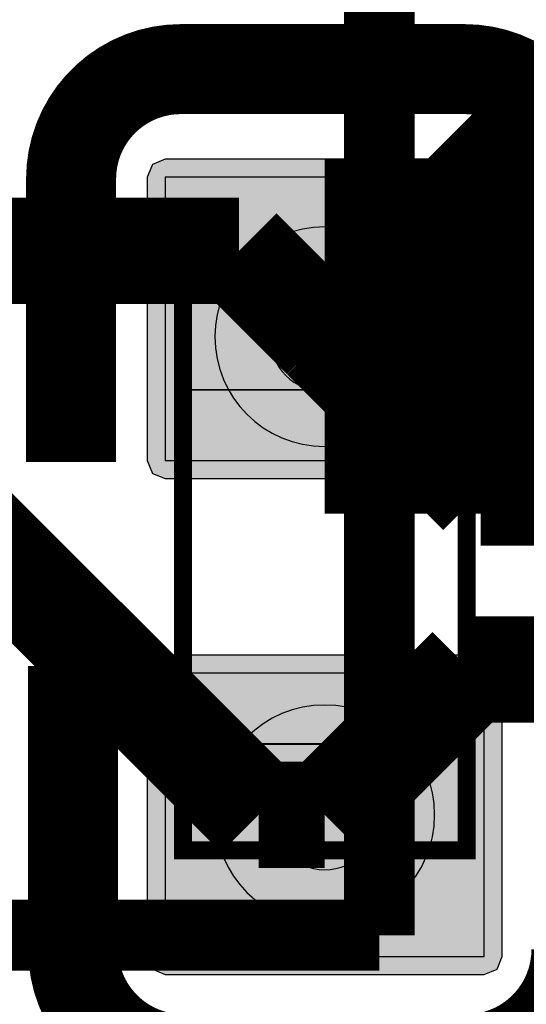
# Model space of a CAD drawing. Header units: millimetres. Extents: x -8 to 125, y -6 to 113.
# Tile 100 of 142: x 68.48 to 69.91, y 40.54 to 43.32. Entities that reach past the tile are written whole.
import ezdxf

# ---------------------------------------------------------------- set-up
doc = ezdxf.new("R2010")
doc.units = ezdxf.units.MM
for name, color, linetype, true_color in [('Bottom Layer', 7, 'Continuous', 0x0000ff), ('Bottom Paste Mask Layer', 7, 'Continuous', 0x800000), ('Bottom Silkscreen Layer', 7, 'Continuous', 0x66cc33), ('Bottom Solder Mask Layer', 7, 'Continuous', 0xaa00ff), ('Component Marking Layer', 7, 'Continuous', 0x66ffcc), ('Component Shape Layer', 7, 'Continuous', 0x00cccc), ('Hole Layer', 7, 'Continuous', 0x222222), ('Inner1', 7, 'Continuous', 0x999966), ('Multi-Layer', 7, 'Continuous', 0xc0c0c0), ('Pin Soldering Layer', 7, 'Continuous', 0xcc9999), ('Top Layer', 7, 'Continuous', 0xff0000), ('Top Silkscreen Layer', 7, 'Continuous', 0xffcc00)]:
    doc.layers.add(name, color=color, linetype=linetype, true_color=true_color)

msp = doc.modelspace()

# ---------------------------------------------------------------- hatches: boundary and pattern name
at = {"layer": 'Bottom Layer'}
for points in [[(69.7921, 42.8801), (68.8921, 42.8801), (68.8921, 42.0801), (69.7921, 42.0801)], [(69.7921, 41.48), (68.8921, 41.48), (68.8921, 40.68), (69.7921, 40.68)]]:
    msp.add_hatch(color=256, dxfattribs=at).paths.add_polyline_path(points)
at = {"layer": 'Bottom Paste Mask Layer'}
for points in [[(69.7921, 42.8801), (68.8921, 42.8801), (68.8921, 42.0801), (69.7921, 42.0801)], [(69.7921, 41.48), (68.8921, 41.48), (68.8921, 40.68), (69.7921, 40.68)]]:
    msp.add_hatch(color=256, dxfattribs=at).paths.add_polyline_path(points)
at = {"layer": 'Bottom Solder Mask Layer'}
for points in [[(69.7921, 42.9309), (68.8921, 42.9309), (68.8562, 42.916), (68.8413, 42.8801), (68.8413, 42.0801), (68.8562, 42.0441), (68.8921, 42.0293), (69.7921, 42.0293), (69.8281, 42.0441), (69.8429, 42.0801), (69.8429, 42.8801), (69.8281, 42.916)], [(69.7921, 41.5308), (68.8921, 41.5308), (68.8562, 41.5159), (68.8413, 41.48), (68.8413, 40.68), (68.8562, 40.6441), (68.8921, 40.6292), (69.7921, 40.6292), (69.8281, 40.6441), (69.8429, 40.68), (69.8429, 41.48), (69.8281, 41.5159)]]:
    msp.add_hatch(color=256, dxfattribs=at).paths.add_polyline_path(points)
at = {"layer": 'Component Marking Layer'}
msp.add_hatch(color=256, dxfattribs=at).paths.add_polyline_path([(69.6821, 42.58, 1), (69.8021, 42.58, 1)])
at = {"layer": 'Pin Soldering Layer'}
for points in [[(69.7421, 42.58), (68.9421, 42.58), (68.9421, 42.28), (69.7421, 42.28)], [(69.7421, 40.98), (68.9421, 40.98), (68.9421, 41.28), (69.7421, 41.28)]]:
    msp.add_hatch(color=256, dxfattribs=at).paths.add_polyline_path(points)

# ---------------------------------------------------------------- linework, layer by layer
at = {"layer": 'Bottom Layer', "const_width": 0.3}
msp.add_lwpolyline([(70.7419, 43.8298), (69.3421, 42.43)], dxfattribs=at)
at = {"layer": 'Bottom Layer'}
for points in [[(69.7921, 42.8801), (68.8921, 42.8801), (68.8921, 42.0801), (69.7921, 42.0801)], [(69.7921, 41.48), (68.8921, 41.48), (68.8921, 40.68), (69.7921, 40.68)]]:
    msp.add_lwpolyline(points, close=True, dxfattribs=at)
at = {"layer": 'Bottom Paste Mask Layer'}
for points in [[(69.7921, 42.8801), (68.8921, 42.8801), (68.8921, 42.0801), (69.7921, 42.0801)], [(69.7921, 41.48), (68.8921, 41.48), (68.8921, 40.68), (69.7921, 40.68)]]:
    msp.add_lwpolyline(points, close=True, dxfattribs=at)
at = {"layer": 'Bottom Silkscreen Layer', "const_width": 0.254}
for points in [[(68.9365, 43.1855, 0.414214), (68.6267, 42.8757)], [(68.9365, 43.1855, 0.414214), (68.6267, 42.8757)], [(70.0464, 42.8757, 0.414239), (69.7365, 43.1855)], [(70.0464, 42.8757, 0.414239), (69.7365, 43.1855)], [(68.6325, 40.6998, 0.414239), (68.9424, 40.39)], [(68.6325, 40.6998, 0.414239), (68.9424, 40.39)], [(69.7423, 40.39, 0.414214), (70.0522, 40.6998)], [(69.7423, 40.39, 0.414214), (70.0522, 40.6998)]]:
    msp.add_lwpolyline(points, format="xyb", dxfattribs=at)
for points in [[(68.9365, 43.1855), (69.7365, 43.1855)], [(68.9365, 43.1855), (69.7365, 43.1855)], [(68.6267, 42.0757), (68.6267, 42.8757)], [(68.6267, 42.0757), (68.6267, 42.8757)], [(68.6325, 41.4998), (68.6325, 40.6998)], [(68.6325, 41.4998), (68.6325, 40.6998)]]:
    msp.add_lwpolyline(points, dxfattribs=at)
at = {"layer": 'Bottom Solder Mask Layer'}
for points in [[(69.7921, 42.9309), (68.8921, 42.9309), (68.8562, 42.916), (68.8413, 42.8801), (68.8413, 42.0801), (68.8562, 42.0441), (68.8921, 42.0293), (69.7921, 42.0293), (69.8281, 42.0441), (69.8429, 42.0801), (69.8429, 42.8801), (69.8281, 42.916)], [(69.7921, 41.5308), (68.8921, 41.5308), (68.8562, 41.5159), (68.8413, 41.48), (68.8413, 40.68), (68.8562, 40.6441), (68.8921, 40.6292), (69.7921, 40.6292), (69.8281, 40.6441), (69.8429, 40.68), (69.8429, 41.48), (69.8281, 41.5159)]]:
    msp.add_lwpolyline(points, close=True, dxfattribs=at)
at = {"layer": 'Component Marking Layer', "const_width": 0.00508}
msp.add_lwpolyline([(69.6821, 42.58, 1), (69.8021, 42.58, 1)], format="xyb", close=True, dxfattribs=at)
at = {"layer": 'Component Shape Layer', "const_width": 0.0508}
msp.add_lwpolyline([(69.7421, 42.58), (68.9421, 42.58), (68.9421, 40.98), (69.7421, 40.98)], close=True, dxfattribs=at)
msp.add_lwpolyline([(69.7421, 42.58), (68.9421, 42.58), (68.9421, 40.98), (69.7421, 40.98)], close=True, dxfattribs=at)
at = {"layer": 'Hole Layer'}
for points in [[(69.1871, 42.43, 1), (69.4971, 42.43), (69.4971, 42.43, 1), (69.1871, 42.43)], [(69.1871, 41.08, 1), (69.4971, 41.08), (69.4971, 41.08, 1), (69.1871, 41.08)]]:
    msp.add_lwpolyline(points, format="xyb", dxfattribs=at)
at = {"layer": 'Inner1', "const_width": 1}
msp.add_lwpolyline([(69.3421, 42.43), (76.2002, 42.43)], dxfattribs=at)
at = {"layer": 'Multi-Layer'}
for points in [[(69.0321, 42.43, 1), (69.6521, 42.43), (69.6521, 42.43, 1), (69.0321, 42.43)], [(69.0321, 41.08, 1), (69.6521, 41.08), (69.6521, 41.08, 1), (69.0321, 41.08)]]:
    msp.add_lwpolyline(points, format="xyb", dxfattribs=at)
at = {"layer": 'Pin Soldering Layer', "const_width": 0.00508}
for points in [[(69.7421, 42.58), (68.9421, 42.58), (68.9421, 42.28), (69.7421, 42.28)], [(69.7421, 42.58), (68.9421, 42.58), (68.9421, 42.28), (69.7421, 42.28)], [(69.7421, 40.98), (68.9421, 40.98), (68.9421, 41.28), (69.7421, 41.28)], [(69.7421, 40.98), (68.9421, 40.98), (68.9421, 41.28), (69.7421, 41.28)]]:
    msp.add_lwpolyline(points, close=True, dxfattribs=at)
at = {"layer": 'Top Layer', "const_width": 0.3}
for points in [[(67.0561, 42.6721), (69.1001, 42.6721)], [(69.1001, 42.6721), (69.3421, 42.43)], [(69.7821, 41.9901), (69.3421, 42.43)], [(70.796, 41.9901), (69.7821, 41.9901)], [(68.3261, 41.9101), (69.1562, 41.08)], [(69.7521, 41.49), (69.3421, 41.08)], [(70.796, 41.49), (69.7521, 41.49)], [(69.1562, 41.08), (69.3421, 41.08)]]:
    msp.add_lwpolyline(points, dxfattribs=at)
at = {"layer": 'Top Silkscreen Layer', "const_width": 0.2}
for points in [[(69.4961, 40.7401), (69.4961, 53.2401)], [(69.4961, 40.7401), (69.4961, 53.2401)], [(56.9961, 40.7401), (69.4961, 40.7401)], [(56.9961, 40.7401), (69.4961, 40.7401)]]:
    msp.add_lwpolyline(points, dxfattribs=at)

doc.saveas('drawing.dxf')
